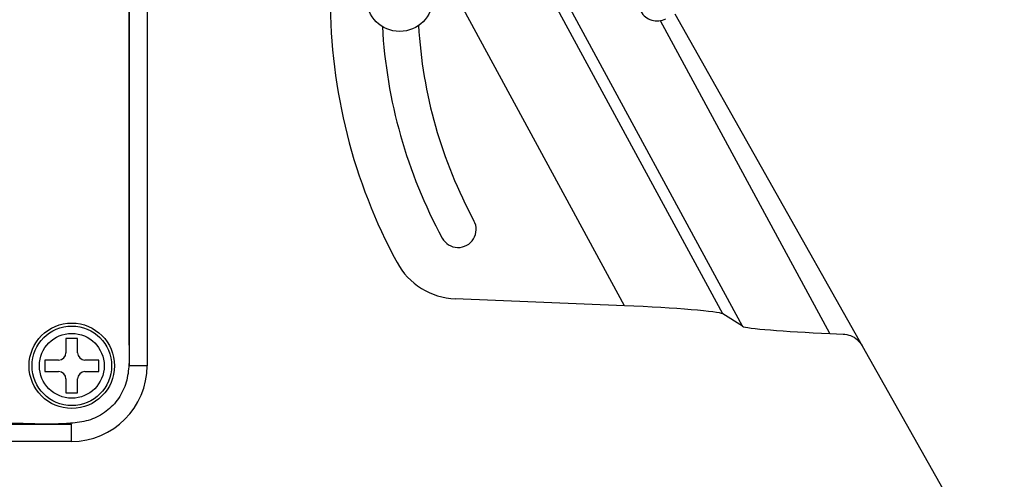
# Model space of a CAD drawing. Header units: inches. Extents: x 0.6 to 33.8, y 0 to 21.7.
# Tile 41 of 172: x 11.7 to 13.1, y 14.5 to 15.1. Entities that reach past the tile are written whole.
import ezdxf

# ---------------------------------------------------------------- set-up
doc = ezdxf.new("R2010")
doc.units = ezdxf.units.IN
doc.header["$MEASUREMENT"] = 0
doc.layers.add('FORMAT', color=7, linetype='Continuous')
doc.styles.add('SLDTEXTSTYLE3', font='TXT', dxfattribs={"width": 0.75})
doc.dimstyles.new('SLDDIMSTYLE0', dxfattribs={"dimtxt": 0.125, "dimasz": 0.13, "dimexe": 0, "dimexo": 0.0625, "dimgap": 0.03125, "dimtad": 0, "dimtih": 1, "dimtoh": 1, "dimdec": 1, "dimlfac": 4, "dimrnd": 1e-09, "dimzin": 12, "dimdsep": 46, "dimtxsty": 'SLDTEXTSTYLE3', "dimsah": 1, "dimcen": 0.09, "dimadec": 0, "dimazin": 3, "dimtfac": 1, "dimtdec": 1, "dimtofl": 0, "dimtmove": 0, "dimatfit": 3, "dimfxl": 1, "dimfrac": 2, "dimtolj": 1, "dimtzin": 12, "dimarcsym": 0})

# ---------------------------------------------------------------- blocks, each defined once
blk = doc.blocks.new('_D_3')
at = {"layer": 'FORMAT'}
for p, q in [((5.9903, 17.001), (3.3416, 17.001)), ((3.4666, 17.001), (3.4666, 10.7356)), ((3.2819, 10.7102), (3.2438, 10.7102)), ((3.2438, 10.7102), (3.2438, 10.5118)), ((3.6513, 10.7102), (3.6894, 10.7102)), ((3.6894, 10.7102), (3.6894, 10.5118)), ((3.2438, 10.5118), (3.2819, 10.5118)), ((3.6894, 10.5118), (3.6513, 10.5118)), ((3.4666, 4.0594), (3.4666, 10.3248)), ((13.003, 4.0594), (3.3416, 4.0594))]:
    blk.add_line(p, q, dxfattribs=at)
for points in [[(3.4666, 17.001), (3.4466, 16.871), (3.4866, 16.871)], [(3.4666, 4.0594), (3.4866, 4.1894), (3.4466, 4.1894)]]:
    blk.add_solid(points, dxfattribs=at)
at = {"layer": 'FORMAT', "char_height": 0.125, "attachment_point": 1, "style": 'SLDTEXTSTYLE3'}
for s, insert in [('1315', (3.2819, 10.6729)), ('51.8', (3.305, 10.4859))]:
    blk.add_mtext(s, dxfattribs=dict(at, insert=insert))

msp = doc.modelspace()

# ---------------------------------------------------------------- linework, layer by layer
at = {"color": 7, "linetype": 'Continuous'}
for p, q in [((11.8688, 14.6262), (11.8688, 15.6784)), ((11.8926, 15.6784), (11.8926, 14.6262)), ((12.7029, 14.6799), (12.3391, 15.3508)), ((12.676, 14.6966), (12.3341, 15.3273)), ((12.5422, 14.7077), (12.2466, 15.253)), ((12.6106, 15.1048), (12.8657, 14.6534)), ((12.8218, 14.67), (12.5911, 15.0955)), ((12.5422, 14.7077), (12.3119, 14.7172)), ((12.7029, 14.6799), (12.676, 14.6966)), ((11.798, 14.663), (11.7822, 14.663)), ((11.7822, 14.663), (11.7822, 14.6439)), ((11.798, 14.6439), (11.798, 14.663)), ((12.8218, 14.67), (12.8397, 14.6693)), ((12.8657, 14.6534), (13.0843, 14.2664)), ((11.7722, 14.6339), (11.7532, 14.6339)), ((11.7532, 14.6339), (11.7532, 14.6182)), ((11.827, 14.6339), (11.808, 14.6339)), ((11.827, 14.6182), (11.827, 14.6339)), ((11.8926, 14.6262), (11.8688, 14.6262)), ((11.7532, 14.6182), (11.7722, 14.6182)), ((11.7822, 14.6082), (11.7822, 14.5892)), ((11.798, 14.5892), (11.798, 14.6082)), ((11.808, 14.6182), (11.827, 14.6182)), ((11.7822, 14.5892), (11.798, 14.5892)), ((10.737, 14.5469), (11.7896, 14.5469)), ((11.7896, 14.5232), (11.7896, 14.5469)), ((11.7896, 14.5232), (10.737, 14.5232))]:
    msp.add_line(p, q, dxfattribs=at)
for centre, radius in [((12.2363, 15.126), 0.0451), ((11.7901, 14.6261), 0.0581), ((11.7901, 14.6261), 0.0541), ((11.7901, 14.6261), 0.0441)]:
    msp.add_circle(centre, radius, dxfattribs=at)
for centre, radius, start, end in [((12.8938, 15.125), 0.752, 179.9133, 208.4647), ((12.5864, 15.1201), 0.025, 208.469, 298.469), ((12.8938, 15.125), 0.6821, 183.1505, 208.4647), ((12.8938, 15.125), 0.6329, 183.274, 208.4647), ((12.3158, 14.8116), 0.0246, 208.4647, 28.4647), ((12.3158, 14.8116), 0.0945, 208.4647, 267.6429), ((11.7722, 14.6439), 0.01, 270, 0), ((11.808, 14.6439), 0.01, 180, 270), ((11.7896, 14.6262), 0.103, 270, 0), ((11.7722, 14.6082), 0.01, 0, 90), ((11.808, 14.6082), 0.01, 90, 180)]:
    msp.add_arc(centre, radius, start, end, dxfattribs=at)
for centre, major_axis, start_param, end_param in [((12.5454, 14.7017), (0.1309, -0.0055), 0.07926, 1.597696), ((12.8189, 14.6754), (0.1164, -0.0049), 3.220853, 4.739289)]:
    msp.add_ellipse(centre, major_axis=major_axis, ratio=0.044973, start_param=start_param, end_param=end_param, dxfattribs=at)
for points, knots in [([(11.8676, 15.6774), (11.8669, 15.6855), (11.8655, 15.7018), (11.8542, 15.7241), (11.8371, 15.7418), (11.815, 15.7532), (11.7907, 15.7572), (11.7254, 15.7561), (11.5705, 15.7569), (11.3139, 15.7563), (11.0776, 15.7561), (10.9105, 15.7566), (10.8244, 15.7554), (10.7588, 15.7594), (10.7138, 15.7539), (10.6914, 15.7432), (10.6737, 15.726), (10.6623, 15.704), (10.6582, 15.6797), (10.6592, 15.6144), (10.6585, 15.4594), (10.6593, 15.2029), (10.659, 14.9738), (10.6591, 14.821), (10.6588, 14.7564), (10.6595, 14.6918), (10.6567, 14.6406), (10.6615, 14.6028), (10.6723, 14.5804), (10.6895, 14.5627), (10.7116, 14.5514), (10.7359, 14.5473), (10.8012, 14.5484), (10.9562, 14.5477), (11.2127, 14.5483), (11.449, 14.5485), (11.6161, 14.5479), (11.7022, 14.5491), (11.7678, 14.5451), (11.8128, 14.5506), (11.8352, 14.5613), (11.853, 14.5785), (11.8643, 14.6005), (11.8684, 14.6249), (11.8674, 14.6901), (11.8681, 14.8451), (11.8672, 15.1878), (11.8674, 15.4815), (11.8676, 15.6774)], [0, 0, 0, 0, 0.0051907, 0.01038, 0.0155512, 0.0207228, 0.0259232, 0.0311341, 0.0624012, 0.1249344, 0.1949712, 0.2133142, 0.2316575, 0.2500006, 0.2552036, 0.2603768, 0.2655497, 0.2707228, 0.2759231, 0.281134, 0.3124012, 0.3749344, 0.4449711, 0.4587284, 0.4724857, 0.4862433, 0.5000006, 0.5052034, 0.5103766, 0.5155494, 0.5207225, 0.5259231, 0.531134, 0.5624011, 0.6249343, 0.6949711, 0.7133141, 0.7316574, 0.7500005, 0.7552036, 0.7603768, 0.7655496, 0.7707227, 0.7759231, 0.781134, 0.8124011, 0.8749343, 1, 1, 1, 1]), ([(12.8397, 14.6693), (12.8432, 14.6688), (12.8501, 14.6678), (12.8595, 14.6621), (12.8636, 14.6563), (12.8657, 14.6534)], [0, 0, 0, 0, 0.3317945, 0.6635693, 1, 1, 1, 1])]:
    msp.add_open_spline(points, degree=3, knots=knots, dxfattribs=at)

# ---------------------------------------------------------------- dimensions: what is measured, and where the dimension line sits
at = {"layer": 'FORMAT'}
dim = msp.add_linear_dim(base=(3.4666, 4.0594), p1=(6.0403, 17.001), p2=(13.053, 4.0594), angle=90, dimstyle='SLDDIMSTYLE0', dxfattribs=at)
dim.commit()
dim.dimension.update_dxf_attribs({"geometry": '_D_3', "text_midpoint": (3.4666, 10.5302), "dimtype": 160})

doc.saveas('drawing.dxf')
